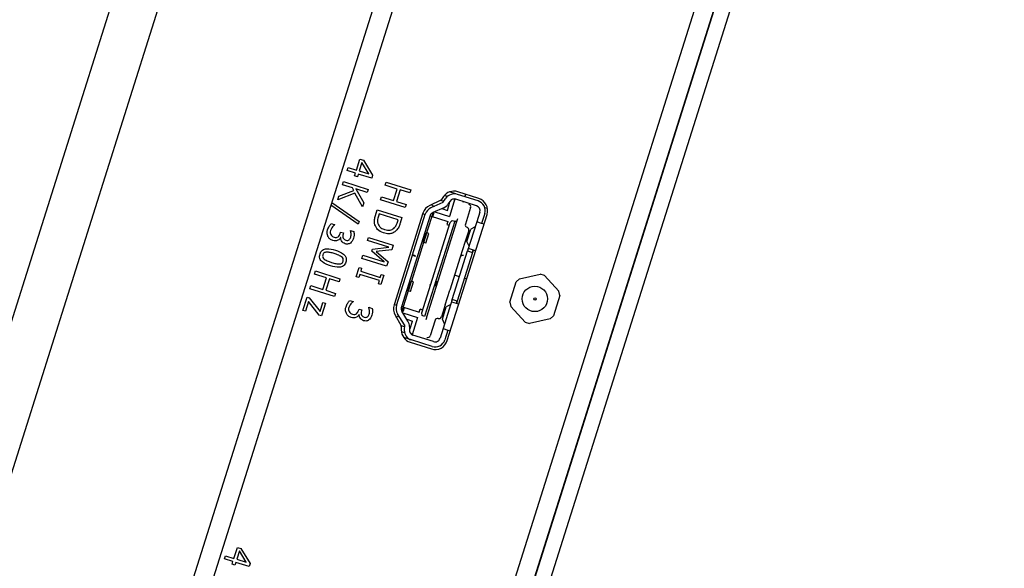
# Model space of a CAD drawing. Header units: millimetres. Extents: x 0 to 844, y -2 to 552.
# Tile 56 of 65: x 756.68 to 766.36, y 211.24 to 216.63. Entities that reach past the tile are written whole.
import ezdxf

# ---------------------------------------------------------------- set-up
doc = ezdxf.new("R2010")
doc.units = ezdxf.units.MM
doc.styles.add('SLDTEXTSTYLE0', font='GOTHIC.TTF', dxfattribs={"width": 0.913})
doc.dimstyles.new('SLDDIMSTYLE8', dxfattribs={"dimtxt": 3.5, "dimasz": 3.9624, "dimexe": 0, "dimexo": 0.0625, "dimgap": 0.875, "dimtad": 0, "dimtih": 1, "dimtoh": 1, "dimdec": 4, "dimlfac": 10, "dimzin": 12, "dimdsep": 46, "dimtxsty": 'SLDTEXTSTYLE0', "dimsah": 1, "dimcen": 0.09, "dimadec": 0, "dimazin": 3, "dimtfac": 1, "dimtdec": 0, "dimtofl": 0, "dimtmove": 0, "dimatfit": 3, "dimfxl": 1, "dimfrac": 2, "dimtolj": 1, "dimtzin": 12, "dimarcsym": 0})

# ---------------------------------------------------------------- blocks, each defined once
blk = doc.blocks.new('_D_21')
at = {"color": 7, "linetype": 'Continuous', "lineweight": 0}
for p, q in [((742.0554, 179.6195), (729.5316, 139.9473)), ((788.3213, 155.7553), (788.3213, 130.8881))]:
    blk.add_line(p, q, dxfattribs=at)
at = {"color": 7, "linetype": 'Continuous', "lineweight": 18}
for start, end in [(252.48, 260.330935), (262.454229, 270)]:
    blk.add_arc((788.3213, 326.1778), 192.1147, start, end, dxfattribs=at)
for points in [[(730.4874, 142.975), (734.0858, 141.1894), (734.4704, 142.4529)], [(788.3213, 134.0631), (784.3659, 134.7644), (784.3523, 133.4436)]]:
    blk.add_solid(points, dxfattribs=at)
at = {"color": 7, "linetype": 'Continuous', "lineweight": 18, "insert": (756.0543, 137.9188), "char_height": 3.5, "attachment_point": 1, "style": 'SLDTEXTSTYLE0'}
blk.add_mtext('18°', dxfattribs=at)

msp = doc.modelspace()

# ---------------------------------------------------------------- linework, layer by layer
at = {"color": 7, "linetype": 'Continuous', "lineweight": 25}
for p, q in [((784.549364, 302.214249), (745.841771, 179.598707)), ((784.921559, 301.901719), (746.325945, 179.640897)), ((786.237163, 299.372312), (748.855352, 180.956501)), ((786.279353, 298.888138), (749.167882, 181.328696)), ((759.931766, 205.417933), (766.0278, 224.728574)), ((759.934189, 205.417168), (766.030222, 224.72781)), ((760.076613, 205.372207), (766.172646, 224.682849)), ((759.989354, 215.155312), (760.02323, 215.262623)), ((760.042794, 215.228474), (760.016948, 215.146601)), ((760.02323, 215.262623), (760.058873, 215.251372)), ((760.110271, 215.11714), (760.042794, 215.228474)), ((760.058873, 215.251372), (760.14838, 215.103688)), ((759.896892, 215.150785), (759.906571, 215.181445)), ((759.979675, 215.124651), (759.896892, 215.150785)), ((759.906571, 215.181445), (759.989354, 215.155312)), ((759.970964, 215.097057), (759.979675, 215.124651)), ((760.007269, 215.11594), (759.998558, 215.088346)), ((760.139109, 215.074321), (760.007269, 215.11594)), ((760.016948, 215.146601), (760.110271, 215.11714)), ((759.85261, 215.010513), (759.862289, 215.041174)), ((759.949382, 214.979964), (759.85261, 215.010513)), ((759.862289, 215.041174), (760.104507, 214.96471)), ((759.998558, 215.088346), (759.970964, 215.097057)), ((760.14838, 215.103688), (760.139109, 215.074321)), ((760.270831, 215.006595), (760.28051, 215.037256)), ((760.28051, 215.037256), (760.522728, 214.960792)), ((759.974313, 214.929106), (759.806151, 214.863343)), ((759.817433, 214.899082), (759.963532, 214.955531)), ((759.963532, 214.955531), (759.949382, 214.979964)), ((760.050305, 214.793011), (759.974313, 214.929106)), ((760.094828, 214.934049), (759.982342, 214.969559)), ((759.982342, 214.969559), (760.062539, 214.831768)), ((760.104507, 214.96471), (760.094828, 214.934049)), ((760.390407, 214.968847), (760.270831, 215.006595)), ((760.354595, 214.855404), (760.390407, 214.968847)), ((760.418002, 214.960136), (760.382189, 214.846693)), ((760.513049, 214.930131), (760.418002, 214.960136)), ((760.522728, 214.960792), (760.513049, 214.930131)), ((760.964463, 214.921827), (760.905249, 214.940519)), ((761.184339, 214.852415), (760.981152, 214.916558)), ((761.192026, 214.8761), (760.984138, 214.941727)), ((761.060713, 214.917553), (761.053218, 214.893808)), ((759.746072, 214.837638), (760.015101, 214.649453)), ((759.806151, 214.863343), (759.817433, 214.899082)), ((760.062539, 214.831768), (760.050305, 214.793011)), ((760.22534, 214.862491), (760.235019, 214.893152)), ((760.467558, 214.786027), (760.22534, 214.862491)), ((760.235019, 214.893152), (760.354595, 214.855404)), ((760.382189, 214.846693), (760.477237, 214.816688)), ((760.477237, 214.816688), (760.467558, 214.786027)), ((760.813741, 214.856713), (760.709792, 214.808285)), ((760.839804, 214.83608), (760.721086, 214.783651)), ((760.732019, 214.806449), (760.736531, 214.820742)), ((760.816723, 214.858358), (760.848303, 214.848389)), ((760.84414, 214.894258), (760.823657, 214.865028)), ((760.839804, 214.83608), (760.868757, 214.878014)), ((760.883515, 214.894948), (760.852382, 214.904776)), ((760.874546, 214.892536), (760.876052, 214.897304)), ((760.88269, 214.758885), (760.905268, 214.830406)), ((760.909903, 214.849605), (760.888975, 214.819295)), ((760.898189, 214.83264), (760.905268, 214.830406)), ((760.956839, 214.87086), (760.902922, 214.700066)), ((760.964595, 214.864109), (760.944551, 214.870437)), ((761.169287, 214.804735), (760.9661, 214.868877)), ((761.038166, 214.846128), (761.035155, 214.836592)), ((760.00651, 214.622242), (759.737467, 214.81038)), ((760.177082, 214.70962), (760.19461, 214.765144)), ((760.19461, 214.765144), (760.436827, 214.688681)), ((760.212525, 214.725773), (760.204736, 214.701101)), ((760.399554, 214.666731), (760.212525, 214.725773)), ((760.643378, 214.732608), (760.358596, 213.830491)), ((760.539719, 214.32186), (760.666124, 214.722278)), ((760.641753, 214.727458), (760.665402, 214.719993)), ((760.741933, 214.738198), (760.679347, 214.539943)), ((760.732019, 214.806449), (760.755748, 214.798958)), ((760.847083, 214.784636), (760.741286, 214.737912)), ((760.741691, 214.69591), (760.751475, 214.726902)), ((760.758688, 214.745598), (760.902922, 214.700066)), ((760.827922, 214.776174), (760.88269, 214.758885)), ((761.11107, 214.78641), (761.059894, 214.624296)), ((761.201916, 214.742002), (761.171812, 214.646641)), ((761.249597, 214.72695), (761.219493, 214.631589)), ((761.249103, 214.788679), (761.277283, 214.779783)), ((759.741842, 214.629089), (759.776, 214.618306)), ((760.015101, 214.649453), (760.00651, 214.622242)), ((760.391765, 214.642059), (760.399554, 214.666731)), ((760.436827, 214.688681), (760.419496, 214.633779)), ((760.713804, 214.707226), (760.43089, 213.811028)), ((760.630923, 213.752078), (760.911428, 214.640643)), ((760.955166, 214.652964), (760.65966, 213.716878)), ((760.974238, 214.646943), (760.678732, 213.710858)), ((760.713083, 214.704941), (760.887117, 214.650001)), ((760.745311, 214.707376), (760.733391, 214.711139)), ((760.887117, 214.650001), (760.877484, 214.619486)), ((760.882247, 213.479573), (761.273597, 214.719269)), ((760.911428, 214.640643), (760.929111, 214.661189)), ((760.929111, 214.661189), (760.955166, 214.652964)), ((760.983025, 214.674779), (760.974238, 214.646943)), ((761.171812, 214.646641), (761.081501, 214.36056)), ((761.219493, 214.631589), (761.171812, 214.646641)), ((761.243524, 214.624003), (761.219493, 214.631589)), ((759.776, 214.618306), (759.775289, 214.616055)), ((759.829758, 214.532271), (759.834099, 214.54602)), ((759.834099, 214.54602), (759.861693, 214.537309)), ((759.861693, 214.537309), (759.858411, 214.526913)), ((759.929827, 214.560895), (759.930432, 214.562811)), ((759.930432, 214.562811), (759.96459, 214.552028)), ((760.644053, 214.44622), (760.674157, 214.541581)), ((760.651786, 214.443779), (760.68189, 214.53914)), ((760.670839, 214.437764), (760.700943, 214.533125)), ((760.674157, 214.541581), (760.68189, 214.53914)), ((760.700943, 214.533125), (760.68189, 214.53914)), ((760.877484, 214.619486), (760.896556, 214.613465)), ((761.092522, 214.561564), (761.054892, 214.442361)), ((761.074418, 214.452473), (761.11324, 214.575451)), ((761.156714, 214.598815), (761.11324, 214.575451)), ((759.836075, 214.491872), (759.833776, 214.492598)), ((760.09903, 214.462373), (760.108709, 214.493033)), ((760.307904, 214.396435), (760.09903, 214.462373)), ((760.108709, 214.493033), (760.350926, 214.416569)), ((760.649243, 214.444581), (760.528828, 214.063137)), ((760.644053, 214.44622), (760.651786, 214.443779)), ((760.670839, 214.437764), (760.651786, 214.443779)), ((761.054892, 214.442361), (761.009737, 214.299322)), ((761.054892, 214.442361), (761.054892, 214.442361)), ((761.096598, 214.408384), (761.074418, 214.452473)), ((760.140758, 214.359589), (760.146868, 214.378944)), ((760.262413, 214.252331), (760.140758, 214.359589)), ((760.146868, 214.378944), (760.307904, 214.396435)), ((760.336922, 214.372207), (760.183689, 214.354571)), ((760.183689, 214.354571), (760.299673, 214.254213)), ((760.350926, 214.416569), (760.336922, 214.372207)), ((760.824014, 214.363738), (760.81989, 214.370606)), ((760.832961, 214.412013), (760.838683, 214.410206)), ((760.843599, 214.425781), (760.837878, 214.427587)), ((760.930981, 213.883751), (761.081501, 214.36056)), ((761.129182, 214.345507), (760.978661, 213.868699)), ((761.081501, 214.36056), (761.129182, 214.345507)), ((761.160547, 214.36182), (761.092055, 214.383442)), ((761.136707, 214.369346), (761.129182, 214.345507)), ((760.04386, 214.287608), (760.053539, 214.318269)), ((760.286077, 214.211144), (760.04386, 214.287608)), ((760.053539, 214.318269), (760.262413, 214.252331)), ((760.299673, 214.254213), (760.286077, 214.211144)), ((760.38321, 213.82608), (760.538816, 214.318999)), ((760.539719, 214.32186), (760.538816, 214.318999)), ((760.538816, 214.318999), (760.567424, 214.309968)), ((760.568327, 214.312828), (760.539719, 214.32186)), ((760.567424, 214.309968), (760.568327, 214.312828)), ((760.804102, 214.298383), (760.798296, 214.302201)), ((760.805101, 214.323758), (760.810822, 214.321952)), ((761.009737, 214.299321), (760.907383, 213.975091)), ((759.575792, 214.133625), (759.585471, 214.164285)), ((759.585471, 214.164285), (759.827688, 214.087821)), ((759.986996, 214.107478), (760.016033, 214.199459)), ((760.016033, 214.199459), (760.040561, 214.191716)), ((760.040561, 214.191716), (760.030882, 214.161056)), ((760.030882, 214.161056), (760.224043, 214.100078)), ((760.766018, 214.199954), (760.772964, 214.199746)), ((759.695368, 214.095877), (759.575792, 214.133625)), ((759.659556, 213.982433), (759.695368, 214.095877)), ((759.722962, 214.087166), (759.68715, 213.973722)), ((759.818009, 214.057161), (759.722962, 214.087166)), ((759.827688, 214.087821), (759.818009, 214.057161)), ((760.011524, 214.099735), (759.986996, 214.107478)), ((760.021203, 214.130395), (760.011524, 214.099735)), ((760.214364, 214.069418), (760.021203, 214.130395)), ((760.204685, 214.038757), (760.214364, 214.069418)), ((760.224043, 214.100078), (760.233722, 214.130739)), ((760.25825, 214.122996), (760.229213, 214.031014)), ((760.233722, 214.130739), (760.25825, 214.122996)), ((760.493422, 213.969449), (760.523526, 214.06481)), ((760.50118, 213.967), (760.531284, 214.062361)), ((760.52018, 213.961002), (760.550284, 214.056363)), ((760.523526, 214.06481), (760.531284, 214.062361)), ((760.550284, 214.056363), (760.531284, 214.062361)), ((760.727505, 214.077954), (760.734451, 214.077746)), ((760.737534, 214.0939), (760.732484, 214.093726)), ((760.774767, 214.061525), (760.76122, 214.018612)), ((760.785311, 214.058196), (760.774767, 214.061525)), ((761.001394, 214.1068), (760.953713, 214.121852)), ((761.073105, 214.084162), (761.049074, 214.091748)), ((761.496567, 213.857675), (761.559487, 214.056987)), ((761.591933, 214.086698), (761.559487, 214.056987)), ((761.591933, 214.086698), (761.796002, 214.131864)), ((761.837955, 214.11862), (761.796002, 214.131864)), ((761.837955, 214.11862), (761.979105, 213.964474)), ((759.530301, 213.989521), (759.53998, 214.020181)), ((759.772518, 213.913057), (759.530301, 213.989521)), ((759.53998, 214.020181), (759.659556, 213.982433)), ((759.68715, 213.973722), (759.782197, 213.943717)), ((760.229213, 214.031014), (760.204685, 214.038757)), ((760.498724, 213.967775), (760.436138, 213.769519)), ((760.493422, 213.969449), (760.50118, 213.967)), ((760.52018, 213.961002), (760.50118, 213.967)), ((760.696995, 213.981308), (760.703587, 213.982258)), ((760.716479, 214.023096), (760.711627, 214.027659)), ((760.771764, 214.015283), (760.76122, 214.018612)), ((760.862228, 213.832052), (760.907383, 213.975091)), ((760.907383, 213.975091), (760.907383, 213.975091)), ((761.988612, 213.921519), (761.979105, 213.964474)), ((759.46279, 213.775664), (759.50441, 213.907504)), ((759.517656, 213.864022), (759.487318, 213.767921)), ((759.50441, 213.907504), (759.526111, 213.900653)), ((759.623432, 213.728324), (759.517656, 213.864022)), ((759.526111, 213.900653), (759.631499, 213.765394)), ((759.631499, 213.765394), (759.65981, 213.855075)), ((759.65981, 213.855075), (759.684338, 213.847332)), ((759.782197, 213.943717), (759.772518, 213.913057)), ((759.922687, 213.873224), (759.956844, 213.862441)), ((759.956844, 213.862441), (759.956133, 213.86019)), ((760.930981, 213.88375), (760.84067, 213.597668)), ((760.994976, 213.837333), (760.926483, 213.858955)), ((760.978661, 213.868699), (760.930981, 213.883751)), ((760.978661, 213.868699), (760.971136, 213.844859)), ((761.496567, 213.857675), (761.506075, 213.81472)), ((761.988612, 213.921519), (761.925693, 213.722207)), ((759.487318, 213.767921), (759.46279, 213.775664)), ((759.684338, 213.847332), (759.644655, 213.721624)), ((760.010603, 213.776406), (760.014943, 213.790155)), ((760.014943, 213.790155), (760.042537, 213.781444)), ((760.042537, 213.781444), (760.039256, 213.771048)), ((760.110672, 213.80503), (760.111277, 213.806946)), ((760.111277, 213.806946), (760.145434, 213.796163)), ((760.360282, 213.835831), (760.383931, 213.828365)), ((760.431612, 213.813314), (760.605646, 213.758374)), ((760.495568, 213.671127), (760.435772, 213.770125)), ((760.445608, 213.753841), (760.589841, 213.708309)), ((760.450436, 213.77329), (760.46022, 213.804282)), ((760.605646, 213.758374), (760.615279, 213.78889)), ((760.634351, 213.782869), (760.615279, 213.78889)), ((760.862228, 213.832052), (760.824598, 213.712849)), ((760.833587, 213.689584), (760.872409, 213.812562)), ((760.862228, 213.832052), (760.862228, 213.832052)), ((760.915883, 213.835925), (760.872409, 213.812562)), ((761.647224, 213.660574), (761.506075, 213.81472)), ((759.644655, 213.721624), (759.623432, 213.728324)), ((760.01692, 213.736007), (760.01462, 213.736733)), ((760.369522, 213.730399), (760.426826, 213.631066)), ((760.384263, 213.704847), (760.388835, 213.719331)), ((760.388835, 213.719331), (760.412564, 213.711841)), ((760.460072, 213.633186), (760.392973, 213.744275)), ((760.484738, 213.689056), (760.539506, 213.671767)), ((760.516928, 213.600246), (760.539506, 213.671767)), ((760.589841, 213.708309), (760.535925, 213.537515)), ((760.633605, 213.725103), (760.630923, 213.752078)), ((760.65966, 213.716878), (760.633605, 213.725103)), ((760.676408, 213.703495), (760.669945, 213.683022)), ((760.677678, 213.70752), (760.676408, 213.703495)), ((760.678732, 213.710858), (760.677678, 213.70752)), ((760.761865, 213.68022), (760.713699, 213.527643)), ((760.855767, 213.645494), (760.833587, 213.689584)), ((761.647224, 213.660574), (761.689178, 213.64733)), ((761.893247, 213.692497), (761.689178, 213.64733)), ((761.893247, 213.692497), (761.925693, 213.722207)), ((760.428223, 213.628249), (760.459963, 213.618229)), ((760.430171, 213.618565), (760.430158, 213.582873)), ((760.430845, 213.569746), (760.462061, 213.559892)), ((760.454597, 213.562248), (760.456103, 213.567016)), ((760.460072, 213.633186), (760.4597, 213.58223)), ((760.509967, 213.618697), (760.509699, 213.581866)), ((760.509849, 213.602481), (760.516928, 213.600246)), ((760.84067, 213.597668), (760.810566, 213.502307)), ((760.84067, 213.597668), (760.88835, 213.582616)), ((760.88835, 213.582616), (760.858246, 213.487255)), ((760.88835, 213.582616), (760.912381, 213.57503)), ((760.529594, 213.48614), (760.453437, 213.510182)), ((760.517528, 213.463628), (760.725416, 213.398002)), ((760.546151, 213.538589), (760.52604, 213.544938)), ((760.732781, 213.421998), (760.529594, 213.48614)), ((760.747833, 213.469678), (760.544646, 213.533821)), ((758.785199, 211.340864), (758.819075, 211.448176)), ((758.819075, 211.448176), (758.854718, 211.436924)), ((758.854718, 211.436924), (758.944225, 211.28924)), ((758.692737, 211.336337), (758.702416, 211.366997)), ((758.77552, 211.310204), (758.692737, 211.336337)), ((758.702416, 211.366997), (758.785199, 211.340864)), ((758.838639, 211.414026), (758.812793, 211.332153)), ((758.906116, 211.302693), (758.838639, 211.414026)), ((758.766809, 211.282609), (758.77552, 211.310204)), ((758.794403, 211.273898), (758.766809, 211.282609)), ((758.803115, 211.301493), (758.794403, 211.273898)), ((758.934954, 211.259873), (758.803115, 211.301493)), ((758.812793, 211.332153), (758.906116, 211.302693)), ((758.944225, 211.28924), (758.934954, 211.259873))]:
    msp.add_line(p, q, dxfattribs=at)
at = {"color": 8, "linetype": 'Continuous', "lineweight": 25}
msp.add_line((758.153893, 200.391902), (765.853888, 224.783475), dxfattribs=at)
at = {"color": 7, "linetype": 'Continuous', "lineweight": 25}
for radius in [0.125, 0.011496]:
    msp.add_circle((761.74259, 213.889597), radius, dxfattribs=at)
for centre, radius, start, end in [((760.946509, 214.822525), 0.125, 72.48, 144.98), ((760.951048, 214.821197), 0.1, 72.48, 145.377271), ((760.803183, 214.879374), 0.025, 294.98, 324.98), ((760.806684, 214.876112), 0.1, 293.8277772, 325.377271), ((760.951048, 214.821197), 0.05, 72.48, 145.377271), ((761.08723, 214.793936), 0.025, 342.48, 72.48), ((761.154235, 214.757054), 0.1, 342.48, 72.48), ((761.154396, 214.756899), 0.125, 342.48, 72.48), ((760.76258, 214.694978), 0.125, 114.98, 162.48), ((760.761485, 214.692174), 0.1, 113.8277772, 162.48), ((760.761485, 214.692174), 0.05, 113.8277772, 162.48), ((760.732403, 214.732923), 0.02, 342.48, 26.6247145), ((761.154235, 214.757054), 0.05, 342.48, 72.48), ((761.083734, 214.61677), 0.025, 162.48, 252.48), ((761.068682, 214.56909), 0.025, 342.48, 72.48), ((760.477797, 213.792861), 0.125, 162.48, 209.98), ((760.478571, 213.795976), 0.1, 162.48, 211.1322228), ((760.478571, 213.795976), 0.05, 162.48, 211.1322228), ((760.431364, 213.779311), 0.02, 298.3352855, 342.48), ((760.40997, 213.619426), 0.1, 359.582729, 31.1322228), ((760.785706, 213.672695), 0.025, 72.48, 162.48), ((760.800758, 213.720375), 0.025, 252.48, 342.48), ((760.405171, 213.618574), 0.025, 359.98, 29.98), ((760.555158, 213.58283), 0.125, 179.98, 252.48), ((760.559698, 213.581501), 0.1, 179.582729, 252.48), ((760.559698, 213.581501), 0.05, 179.582729, 252.48), ((760.689859, 213.535169), 0.025, 252.48, 342.48), ((760.763046, 213.517203), 0.125, 252.48, 342.48), ((760.762885, 213.517359), 0.1, 252.48, 342.48), ((760.762885, 213.517359), 0.05, 252.48, 342.48)]:
    msp.add_arc(centre, radius, start, end, dxfattribs=at)
for points, knots in [([(759.706043, 214.567585), (759.710939, 214.580132), (759.719686, 214.602545), (759.73507, 214.620976), (759.741842, 214.629089)], [0, 0, 0, 0, 0.55983599, 1, 1, 1, 1]), ([(760.169486, 214.61814), (760.167395, 214.628555), (760.163949, 214.645717), (760.166769, 214.669961), (760.171117, 214.689988), (760.175093, 214.703076), (760.177082, 214.70962)], [0, 0, 0, 0, 0.33956248, 0.55957321, 0.77976776, 1, 1, 1, 1]), ([(760.204736, 214.701101), (760.200639, 214.687736), (760.193333, 214.663909), (760.197688, 214.639483), (760.1996, 214.628758)], [0, 0, 0, 0, 0.56091153, 1, 1, 1, 1]), ([(760.1996, 214.628758), (760.202916, 214.620714), (760.209548, 214.604625), (760.23296, 214.583168), (760.253836, 214.575286), (760.266595, 214.570469)], [0, 0, 0, 0, 0.27992712, 0.55989828, 1, 1, 1, 1]), ([(760.356855, 214.582539), (760.365629, 214.592342), (760.381331, 214.609887), (760.388571, 214.632209), (760.391765, 214.642059)], [0, 0, 0, 0, 0.55873296, 1, 1, 1, 1]), ([(760.419496, 214.633779), (760.41611, 214.623663), (760.410534, 214.607002), (760.399882, 214.584949), (760.388173, 214.567724), (760.378089, 214.558283), (760.373048, 214.553563)], [0, 0, 0, 0, 0.34015086, 0.5601798, 0.78015079, 1, 1, 1, 1]), ([(759.709776, 214.500977), (759.705381, 214.51325), (759.697508, 214.535241), (759.703427, 214.557672), (759.706043, 214.567585)], [0, 0, 0, 0, 0.55808646, 1, 1, 1, 1]), ([(759.734393, 214.56127), (759.732499, 214.553495), (759.729121, 214.539635), (759.734229, 214.526427), (759.736472, 214.520628)], [0, 0, 0, 0, 0.5609597, 1, 1, 1, 1]), ([(759.775289, 214.616055), (759.765394, 214.607447), (759.74773, 214.592082), (759.738467, 214.570681), (759.734393, 214.56127)], [0, 0, 0, 0, 0.56021571, 1, 1, 1, 1]), ([(759.809654, 214.49879), (759.81471, 214.504253), (759.823775, 214.514047), (759.827923, 214.526683), (759.829758, 214.532271)], [0, 0, 0, 0, 0.55773776, 1, 1, 1, 1]), ([(759.858411, 214.526913), (759.856757, 214.520035), (759.853455, 214.506307), (759.857559, 214.486318), (759.869649, 214.471933), (759.880024, 214.467861), (759.885221, 214.465821)], [0, 0, 0, 0, 0.28065322, 0.56009656, 0.77961884, 1, 1, 1, 1]), ([(759.936103, 214.533048), (759.935333, 214.538337), (759.933957, 214.547786), (759.93109, 214.556889), (759.929827, 214.560895)], [0, 0, 0, 0, 0.55982882, 1, 1, 1, 1]), ([(759.933066, 214.496392), (759.934576, 214.503161), (759.937276, 214.515259), (759.936462, 214.527608), (759.936103, 214.533048)], [0, 0, 0, 0, 0.55950669, 1, 1, 1, 1]), ([(759.96459, 214.552028), (759.965596, 214.539258), (759.967394, 214.516442), (759.962015, 214.494244), (759.959647, 214.484471)], [0, 0, 0, 0, 0.559756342, 1, 1, 1, 1]), ([(760.255469, 214.536893), (760.23376, 214.546416), (760.194987, 214.563423), (760.177279, 214.601419), (760.169486, 214.61814)], [0, 0, 0, 0, 0.55991896, 1, 1, 1, 1]), ([(760.373048, 214.553563), (760.363388, 214.54713), (760.344064, 214.534259), (760.302459, 214.525898), (760.273286, 214.532724), (760.255469, 214.536893)], [0, 0, 0, 0, 0.2800892, 0.56033119, 1, 1, 1, 1]), ([(760.266595, 214.570469), (760.284212, 214.566484), (760.308791, 214.560926), (760.339991, 214.569918), (760.351234, 214.578333), (760.356855, 214.582539)], [0, 0, 0, 0, 0.55856049, 0.77929396, 1, 1, 1, 1]), ([(759.757662, 214.462259), (759.746601, 214.466965), (759.726827, 214.475378), (759.714991, 214.493147), (759.709776, 214.500977)], [0, 0, 0, 0, 0.55936833, 1, 1, 1, 1]), ([(759.736472, 214.520628), (759.741391, 214.514091), (759.750197, 214.50239), (759.763926, 214.497579), (759.769986, 214.495456)], [0, 0, 0, 0, 0.55864312, 1, 1, 1, 1]), ([(759.807842, 214.465014), (759.798592, 214.461656), (759.78202, 214.455639), (759.765126, 214.46023), (759.757662, 214.462259)], [0, 0, 0, 0, 0.55815427, 1, 1, 1, 1]), ([(759.769986, 214.495456), (759.777717, 214.493367), (759.791499, 214.489643), (759.804115, 214.496), (759.809654, 214.49879)], [0, 0, 0, 0, 0.561035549, 1, 1, 1, 1]), ([(759.833776, 214.492598), (759.829996, 214.486408), (759.823252, 214.475363), (759.812548, 214.468175), (759.807842, 214.465014)], [0, 0, 0, 0, 0.56036913, 1, 1, 1, 1]), ([(759.877593, 214.431142), (759.870734, 214.434087), (759.857013, 214.439979), (759.843944, 214.456644), (759.836328, 214.474327), (759.83616, 214.486025), (759.836075, 214.491872)], [0, 0, 0, 0, 0.27968418, 0.55947067, 0.77982261, 1, 1, 1, 1]), ([(759.929799, 214.438315), (759.925441, 214.43561), (759.916729, 214.430202), (759.898407, 214.426386), (759.885484, 214.429339), (759.877593, 214.431142)], [0, 0, 0, 0, 0.2804056, 0.56058697, 1, 1, 1, 1]), ([(759.885221, 214.465821), (759.891309, 214.464534), (759.902191, 214.462233), (759.911897, 214.467449), (759.916173, 214.469747)], [0, 0, 0, 0, 0.55941528, 1, 1, 1, 1]), ([(759.916173, 214.469747), (759.920427, 214.474029), (759.928047, 214.481699), (759.931528, 214.49189), (759.933066, 214.496392)], [0, 0, 0, 0, 0.55823836, 1, 1, 1, 1]), ([(759.959647, 214.484471), (759.956102, 214.474478), (759.949775, 214.456646), (759.935899, 214.443913), (759.929799, 214.438315)], [0, 0, 0, 0, 0.560389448, 1, 1, 1, 1]), ([(759.631363, 214.331021), (759.633997, 214.3379), (759.639259, 214.351645), (759.654324, 214.368414), (759.674254, 214.378565), (759.718067, 214.385634), (759.753962, 214.375584), (759.782658, 214.36755)], [0, 0, 0, 0, 0.12525647, 0.25026833, 0.37529689, 0.50059589, 1, 1, 1, 1]), ([(759.69614, 214.348977), (759.691553, 214.348504), (759.682392, 214.347561), (759.670605, 214.341678), (759.66277, 214.332496), (759.660229, 214.325708), (759.658958, 214.32231)], [0, 0, 0, 0, 0.28023363, 0.55979237, 0.77965897, 1, 1, 1, 1]), ([(759.772011, 214.333823), (759.758163, 214.338414), (759.733465, 214.346601), (759.707533, 214.348251), (759.69614, 214.348977)], [0, 0, 0, 0, 0.560683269, 1, 1, 1, 1]), ([(759.843585, 214.30222), (759.830849, 214.309511), (759.808071, 214.322549), (759.783044, 214.330374), (759.772011, 214.333823)], [0, 0, 0, 0, 0.55915225, 1, 1, 1, 1]), ([(759.782658, 214.36755), (759.810922, 214.357784), (759.846276, 214.345568), (759.878077, 214.314419), (759.888483, 214.294576), (759.89124, 214.272159), (759.887644, 214.257848), (759.885845, 214.250685)], [0, 0, 0, 0, 0.49947186, 0.62476374, 0.74976199, 0.87474715, 1, 1, 1, 1]), ([(761.081501, 214.36056), (761.082498, 214.363735), (761.084484, 214.370063), (761.087129, 214.377816), (761.089671, 214.383172), (761.091257, 214.383352), (761.092055, 214.383442)], [0, 0, 0, 0, 0.251119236, 0.500465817, 0.748736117, 1, 1, 1, 1]), ([(761.129182, 214.345507), (761.130022, 214.348183), (761.131704, 214.353534), (761.134111, 214.36059), (761.136698, 214.365564), (761.139646, 214.36792), (761.141983, 214.36752), (761.143095, 214.367329)], [0, 0, 0, 0, 0.208325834, 0.416711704, 0.622811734, 0.820533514, 1, 1, 1, 1]), ([(759.73455, 214.214157), (759.706296, 214.223934), (759.670956, 214.236162), (759.639207, 214.267334), (759.628766, 214.287142), (759.625954, 214.309554), (759.629559, 214.32386), (759.631363, 214.331021)], [0, 0, 0, 0, 0.49947158, 0.62472718, 0.74974941, 0.87474126, 1, 1, 1, 1]), ([(759.658958, 214.32231), (759.657891, 214.317879), (759.655762, 214.309034), (759.659609, 214.292553), (759.668336, 214.284531), (759.673669, 214.27963)], [0, 0, 0, 0, 0.28086424, 0.56062594, 1, 1, 1, 1]), ([(759.673669, 214.27963), (759.686388, 214.272296), (759.709134, 214.259182), (759.734164, 214.25134), (759.745197, 214.247883)], [0, 0, 0, 0, 0.55922068, 1, 1, 1, 1]), ([(759.885845, 214.250685), (759.883217, 214.243809), (759.877966, 214.23007), (759.86281, 214.213396), (759.842874, 214.203336), (759.799123, 214.196164), (759.763238, 214.206163), (759.73455, 214.214157)], [0, 0, 0, 0, 0.12525322, 0.25024302, 0.37527486, 0.50058898, 1, 1, 1, 1]), ([(759.745197, 214.247883), (759.759238, 214.24337), (759.784285, 214.235318), (759.81051, 214.233674), (759.822034, 214.232952)], [0, 0, 0, 0, 0.56056421, 1, 1, 1, 1]), ([(759.822034, 214.232952), (759.826523, 214.233449), (759.835489, 214.234443), (759.846931, 214.240394), (759.854534, 214.24942), (759.857011, 214.25607), (759.858251, 214.259396)], [0, 0, 0, 0, 0.28025493, 0.55975154, 0.7797472, 1, 1, 1, 1]), ([(759.858251, 214.259396), (759.859318, 214.263835), (759.86145, 214.272697), (759.857535, 214.289175), (759.848875, 214.297273), (759.843585, 214.30222)], [0, 0, 0, 0, 0.28078234, 0.56068705, 1, 1, 1, 1]), ([(761.041103, 214.315635), (761.038213, 214.316257), (761.033835, 214.317198), (761.027375, 214.316176), (761.021787, 214.314166), (761.016625, 214.310556), (761.012183, 214.305356), (761.010602, 214.301457), (761.009737, 214.299321)], [0, 0, 0, 0, 0.24256637, 0.36748884, 0.4961808, 0.68838896, 0.82935297, 1, 1, 1, 1]), ([(759.886887, 213.81172), (759.891784, 213.824267), (759.90053, 213.846679), (759.915915, 213.865111), (759.922687, 213.873224)], [0, 0, 0, 0, 0.55983599, 1, 1, 1, 1]), ([(759.956133, 213.86019), (759.946238, 213.851582), (759.928575, 213.836217), (759.919311, 213.814816), (759.915238, 213.805404)], [0, 0, 0, 0, 0.56021571, 1, 1, 1, 1]), ([(760.926483, 213.858955), (760.925883, 213.859487), (760.924688, 213.860543), (760.925678, 213.86638), (760.927963, 213.874247), (760.929972, 213.880575), (760.930981, 213.88375)], [0, 0, 0, 0, 0.2509854, 0.4990325, 0.74860778, 1, 1, 1, 1]), ([(760.977524, 213.842843), (760.97637, 213.843421), (760.974059, 213.844578), (760.973308, 213.848695), (760.974273, 213.8544), (760.976298, 213.861236), (760.977883, 213.866241), (760.978661, 213.868699)], [0, 0, 0, 0, 0.20686092, 0.41438899, 0.60969397, 0.80830387, 1, 1, 1, 1]), ([(759.89062, 213.745112), (759.886226, 213.757385), (759.878352, 213.779376), (759.884271, 213.801807), (759.886887, 213.81172)], [0, 0, 0, 0, 0.55808646, 1, 1, 1, 1]), ([(759.915238, 213.805404), (759.913343, 213.79763), (759.909965, 213.78377), (759.915074, 213.770562), (759.917317, 213.764763)], [0, 0, 0, 0, 0.5609597, 1, 1, 1, 1]), ([(759.917317, 213.764763), (759.922236, 213.758226), (759.931041, 213.746525), (759.944771, 213.741714), (759.95083, 213.739591)], [0, 0, 0, 0, 0.558643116, 1, 1, 1, 1]), ([(759.990498, 213.742925), (759.995554, 213.748388), (760.004619, 213.758182), (760.008768, 213.770818), (760.010603, 213.776406)], [0, 0, 0, 0, 0.55773776, 1, 1, 1, 1]), ([(760.039256, 213.771048), (760.037601, 213.76417), (760.034299, 213.750442), (760.038403, 213.730453), (760.050493, 213.716068), (760.060868, 213.711996), (760.066066, 213.709956)], [0, 0, 0, 0, 0.28065322, 0.56009656, 0.77961884, 1, 1, 1, 1]), ([(760.116948, 213.777183), (760.116177, 213.782472), (760.114801, 213.791921), (760.111934, 213.801023), (760.110672, 213.80503)], [0, 0, 0, 0, 0.55982882, 1, 1, 1, 1]), ([(760.11391, 213.740527), (760.115421, 213.747296), (760.11812, 213.759394), (760.117306, 213.771743), (760.116948, 213.777183)], [0, 0, 0, 0, 0.55950669, 1, 1, 1, 1]), ([(760.145434, 213.796163), (760.146441, 213.783392), (760.148238, 213.760577), (760.142859, 213.738379), (760.140491, 213.728606)], [0, 0, 0, 0, 0.55975634, 1, 1, 1, 1]), ([(759.938507, 213.706394), (759.927446, 213.7111), (759.907671, 213.719513), (759.895835, 213.737282), (759.89062, 213.745112)], [0, 0, 0, 0, 0.55936833, 1, 1, 1, 1]), ([(759.988686, 213.709149), (759.979436, 213.705791), (759.962864, 213.699774), (759.945971, 213.704365), (759.938507, 213.706394)], [0, 0, 0, 0, 0.55815427, 1, 1, 1, 1]), ([(759.95083, 213.739591), (759.958562, 213.737502), (759.972343, 213.733778), (759.98496, 213.740135), (759.990498, 213.742925)], [0, 0, 0, 0, 0.56103555, 1, 1, 1, 1]), ([(760.01462, 213.736733), (760.010841, 213.730543), (760.004096, 213.719498), (759.993392, 213.71231), (759.988686, 213.709149)], [0, 0, 0, 0, 0.56036913, 1, 1, 1, 1]), ([(760.058437, 213.675277), (760.051578, 213.678222), (760.037857, 213.684114), (760.024788, 213.700779), (760.017172, 213.718462), (760.017004, 213.73016), (760.01692, 213.736007)], [0, 0, 0, 0, 0.27968418, 0.55947067, 0.77982261, 1, 1, 1, 1]), ([(760.110643, 213.68245), (760.106286, 213.679745), (760.097574, 213.674337), (760.079252, 213.670521), (760.066328, 213.673474), (760.058437, 213.675277)], [0, 0, 0, 0, 0.2804056, 0.56058697, 1, 1, 1, 1]), ([(760.066066, 213.709956), (760.072153, 213.708669), (760.083035, 213.706368), (760.092741, 213.711584), (760.097017, 213.713882)], [0, 0, 0, 0, 0.55941528, 1, 1, 1, 1]), ([(760.097017, 213.713882), (760.101271, 213.718164), (760.108891, 213.725834), (760.112372, 213.736025), (760.11391, 213.740527)], [0, 0, 0, 0, 0.55823836, 1, 1, 1, 1]), ([(760.140491, 213.728606), (760.136946, 213.718613), (760.130619, 213.700781), (760.116743, 213.688048), (760.110643, 213.68245)], [0, 0, 0, 0, 0.56038945, 1, 1, 1, 1])]:
    msp.add_open_spline(points, degree=3, knots=knots, dxfattribs=at)
msp.add_open_spline([(760.974238, 214.646943), (760.973951, 214.647033), (760.973378, 214.647214), (760.968967, 214.648607), (760.962663, 214.650597), (760.957665, 214.652175), (760.955166, 214.652964)], degree=3, dxfattribs=at)

# ---------------------------------------------------------------- dimensions: what is measured, and where the dimension line sits
at = {"color": 7, "linetype": 'Continuous', "lineweight": 18}
dim = msp.add_angular_dim_2l(base=(743.164893, 139.445535), line1=((742.437737, 180.830598), (781.055019, 303.160057)), line2=((788.321325, 157.025277), (788.321325, 305.025277)), dimstyle='SLDDIMSTYLE8', dxfattribs=at)
dim.commit()
dim.dimension.update_dxf_attribs({"geometry": '_D_21', "text_midpoint": (759.573734, 136.226179), "dimtype": 162})

doc.saveas('drawing.dxf')
